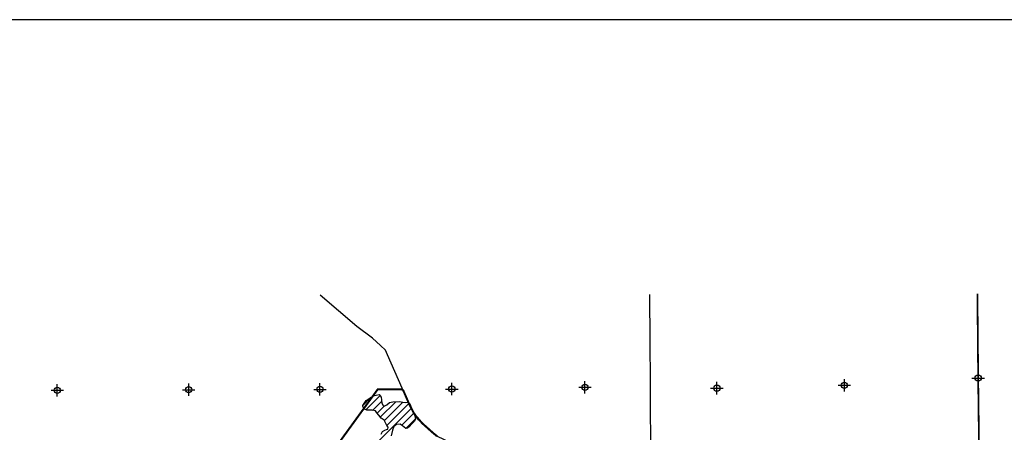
# Model space of a CAD drawing. Extents: x 192051 to 352051, y 710978 to 817615.
# Tile 84 of 85: x 276798 to 316332, y 801075 to 817615. Entities that reach past the tile are written whole.
import ezdxf

# ---------------------------------------------------------------- set-up
doc = ezdxf.new("R2010")
doc.units = 0
doc.header["$LTSCALE"] = 800
doc.header["$PDMODE"] = 34
doc.header["$PDSIZE"] = 250
doc.linetypes.add('PHANTOM', pattern=[0])
doc.layers.get('0').update_dxf_attribs({"linetype": 'CONTINUOUS'})
for name, color, linetype in [('BORDER', 1, 'CONTINUOUS'), ('COUNTY', 15, 'PHANTOM'), ('MAJROADS', 9, 'CONTINUOUS'), ('SEC', 2, 'CONTINUOUS'), ('WETDBA', 11, 'CONTINUOUS'), ('WETFILL', 12, 'CONTINUOUS'), ('WSHEDS', 3, 'CONTINUOUS')]:
    doc.layers.add(name, color=color, linetype=linetype)

# ---------------------------------------------------------------- blocks, each defined once
blk = doc.blocks.new('*X')
at = {"color": 0}
for p, q in [((290574, 802150), (290889, 802466)), ((290696, 801977), (291260, 802541)), ((290967, 801954), (291332, 802319)), ((291278, 801675), (291903, 802300)), ((291436, 801538), (292178, 802281)), ((291536, 801345), (292438, 802246)), ((291146, 801838), (291446, 802138)), ((291168, 800681), (292533, 802046)), ((292138, 801356), (292618, 801837)), ((292301, 801225), (292691, 801615))]:
    blk.add_line(p, q, dxfattribs=at)

msp = doc.modelspace()

# ---------------------------------------------------------------- linework, layer by layer
at = {"layer": 'BORDER', "color": 0}
msp.add_lwpolyline([(192051, 712615), (352051, 712615), (352051, 817615), (192051, 817615)], close=True, dxfattribs=at)
at = {"layer": 'COUNTY', "color": 0, "const_width": 70}
msp.add_lwpolyline([(315253, 806629), (315283, 803247), (315347, 797993), (315435, 792714), (315683, 785859), (315722, 780672), (315802, 775318), (315832, 770014), (315904, 764685), (315890, 759510), (310647, 759410), (305368, 759313), (300081, 759250), (294643, 759187), (289406, 759115), (287697, 759094), (286891, 759084), (285810, 759071), (285252, 759064), (284042, 759050)], dxfattribs=at)
at = {"layer": 'MAJROADS', "color": 0}
for points in [[(315288, 794609), (312463, 795443), (309987, 796098), (307404, 796838), (304904, 797602), (301869, 798446), (299469, 799092), (294109, 800648), (293567, 800904), (293275, 801149), (293042, 801352), (292817, 801580), (292602, 801875), (292453, 802169), (291572, 804186), (291489, 804363), (291281, 804549), (290965, 804853), (290340, 805318), (288868, 806572)], [(302081, 806600), (302103, 804713), (302108, 803079), (302132, 799694), (301967, 798857), (301869, 798446)]]:
    msp.add_lwpolyline(points, dxfattribs=at)
at = {"layer": 'SEC', "color": 0}
for p in [(315283, 803247), (278306, 802760), (283585, 802782), (288855, 802795), (294150, 802808), (299496, 802880), (304791, 802843), (309911, 802957)]:
    msp.add_point(p, dxfattribs=at)
at = {"layer": 'WETDBA', "color": 0}
msp.add_lwpolyline([(291312, 800993), (291372, 801100), (291454, 801154), (291528, 801182), (291579, 801199), (291591, 801286), (291533, 801348), (291499, 801431), (291426, 801554), (291306, 801636), (291216, 801762), (291133, 801853), (291078, 801930), (290951, 801957), (290738, 801956), (290675, 801988), (290604, 802059), (290582, 802104), (290574, 802154), (290707, 802345), (290997, 802537), (291225, 802583), (291309, 802481), (291328, 802378), (291338, 802237), (291388, 802153), (291459, 802135), (291538, 802175), (291641, 802263), (291774, 802297), (292043, 802303), (292178, 802281), (292297, 802272), (292399, 802283), (292468, 802217), (292576, 801932), (292667, 801728), (292694, 801599), (292632, 801506), (292546, 801408), (292436, 801295), (292374, 801234), (292300, 801224), (292175, 801332), (292075, 801397), (291925, 801386), (291814, 801312), (291768, 801161), (291707, 800931)], dxfattribs=at)
at = {"layer": 'WSHEDS', "color": 0, "const_width": 80}
msp.add_lwpolyline([(288007, 798436), (291171, 802793), (292115, 802793, -0.297906), (292207, 802733), (292452, 802172, 0.017862), (292455, 802166), (292612, 801866, 0.031453), (292618, 801856), (292707, 801729, 0.026238), (292713, 801721), (292953, 801444, 0.031868), (292962, 801435), (293402, 801042, 0.011918), (293405, 801039), (293562, 800912, 0.059366)], format="xyb", dxfattribs=at)

# ---------------------------------------------------------------- block references
at = {"layer": 'WETFILL', "color": 0}
msp.add_blockref('*X', (0, 0), dxfattribs=at)
msp.add_blockref('*X', (0, 0), dxfattribs=at)
msp.add_blockref('*X', (0, 0), dxfattribs=at)
msp.add_blockref('*X', (0, 0), dxfattribs=at)
msp.add_blockref('*X', (0, 0), dxfattribs=at)
msp.add_blockref('*X', (0, 0), dxfattribs=at)
msp.add_blockref('*X', (0, 0), dxfattribs=at)
msp.add_blockref('*X', (0, 0), dxfattribs=at)
msp.add_blockref('*X', (0, 0), dxfattribs=at)
msp.add_blockref('*X', (0, 0), dxfattribs=at)
msp.add_blockref('*X', (0, 0), dxfattribs=at)
msp.add_blockref('*X', (0, 0), dxfattribs=at)
msp.add_blockref('*X', (0, 0), dxfattribs=at)
msp.add_blockref('*X', (0, 0), dxfattribs=at)
msp.add_blockref('*X', (0, 0), dxfattribs=at)
msp.add_blockref('*X', (0, 0), dxfattribs=at)
msp.add_blockref('*X', (0, 0), dxfattribs=at)
msp.add_blockref('*X', (0, 0), dxfattribs=at)
msp.add_blockref('*X', (0, 0), dxfattribs=at)
msp.add_blockref('*X', (0, 0), dxfattribs=at)
msp.add_blockref('*X', (0, 0), dxfattribs=at)
msp.add_blockref('*X', (0, 0), dxfattribs=at)
msp.add_blockref('*X', (0, 0), dxfattribs=at)
msp.add_blockref('*X', (0, 0), dxfattribs=at)
msp.add_blockref('*X', (0, 0), dxfattribs=at)
msp.add_blockref('*X', (0, 0), dxfattribs=at)
msp.add_blockref('*X', (0, 0), dxfattribs=at)
msp.add_blockref('*X', (0, 0), dxfattribs=at)
msp.add_blockref('*X', (0, 0), dxfattribs=at)
msp.add_blockref('*X', (0, 0), dxfattribs=at)
msp.add_blockref('*X', (0, 0), dxfattribs=at)
msp.add_blockref('*X', (0, 0), dxfattribs=at)
msp.add_blockref('*X', (0, 0), dxfattribs=at)
msp.add_blockref('*X', (0, 0), dxfattribs=at)
msp.add_blockref('*X', (0, 0), dxfattribs=at)
msp.add_blockref('*X', (0, 0), dxfattribs=at)
msp.add_blockref('*X', (0, 0), dxfattribs=at)
msp.add_blockref('*X', (0, 0), dxfattribs=at)
msp.add_blockref('*X', (0, 0), dxfattribs=at)
msp.add_blockref('*X', (0, 0), dxfattribs=at)
msp.add_blockref('*X', (0, 0), dxfattribs=at)
msp.add_blockref('*X', (0, 0), dxfattribs=at)
msp.add_blockref('*X', (0, 0), dxfattribs=at)
msp.add_blockref('*X', (0, 0), dxfattribs=at)
msp.add_blockref('*X', (0, 0), dxfattribs=at)
msp.add_blockref('*X', (0, 0), dxfattribs=at)
msp.add_blockref('*X', (0, 0), dxfattribs=at)
msp.add_blockref('*X', (0, 0), dxfattribs=at)
msp.add_blockref('*X', (0, 0), dxfattribs=at)
msp.add_blockref('*X', (0, 0), dxfattribs=at)
msp.add_blockref('*X', (0, 0), dxfattribs=at)
msp.add_blockref('*X', (0, 0), dxfattribs=at)
msp.add_blockref('*X', (0, 0), dxfattribs=at)
msp.add_blockref('*X', (0, 0), dxfattribs=at)
msp.add_blockref('*X', (0, 0), dxfattribs=at)
msp.add_blockref('*X', (0, 0), dxfattribs=at)
msp.add_blockref('*X', (0, 0), dxfattribs=at)
msp.add_blockref('*X', (0, 0), dxfattribs=at)
msp.add_blockref('*X', (0, 0), dxfattribs=at)
msp.add_blockref('*X', (0, 0), dxfattribs=at)
msp.add_blockref('*X', (0, 0), dxfattribs=at)
msp.add_blockref('*X', (0, 0), dxfattribs=at)
msp.add_blockref('*X', (0, 0), dxfattribs=at)
msp.add_blockref('*X', (0, 0), dxfattribs=at)
msp.add_blockref('*X', (0, 0), dxfattribs=at)
msp.add_blockref('*X', (0, 0), dxfattribs=at)
msp.add_blockref('*X', (0, 0), dxfattribs=at)
msp.add_blockref('*X', (0, 0), dxfattribs=at)
msp.add_blockref('*X', (0, 0), dxfattribs=at)
msp.add_blockref('*X', (0, 0), dxfattribs=at)
msp.add_blockref('*X', (0, 0), dxfattribs=at)
msp.add_blockref('*X', (0, 0), dxfattribs=at)
msp.add_blockref('*X', (0, 0), dxfattribs=at)
msp.add_blockref('*X', (0, 0), dxfattribs=at)
msp.add_blockref('*X', (0, 0), dxfattribs=at)
msp.add_blockref('*X', (0, 0), dxfattribs=at)
msp.add_blockref('*X', (0, 0), dxfattribs=at)
msp.add_blockref('*X', (0, 0), dxfattribs=at)
msp.add_blockref('*X', (0, 0), dxfattribs=at)
msp.add_blockref('*X', (0, 0), dxfattribs=at)
msp.add_blockref('*X', (0, 0), dxfattribs=at)
msp.add_blockref('*X', (0, 0), dxfattribs=at)
msp.add_blockref('*X', (0, 0), dxfattribs=at)
msp.add_blockref('*X', (0, 0), dxfattribs=at)
msp.add_blockref('*X', (0, 0), dxfattribs=at)
msp.add_blockref('*X', (0, 0), dxfattribs=at)
msp.add_blockref('*X', (0, 0), dxfattribs=at)
msp.add_blockref('*X', (0, 0), dxfattribs=at)
msp.add_blockref('*X', (0, 0), dxfattribs=at)
msp.add_blockref('*X', (0, 0), dxfattribs=at)
msp.add_blockref('*X', (0, 0), dxfattribs=at)
msp.add_blockref('*X', (0, 0), dxfattribs=at)
msp.add_blockref('*X', (0, 0), dxfattribs=at)
msp.add_blockref('*X', (0, 0), dxfattribs=at)
msp.add_blockref('*X', (0, 0), dxfattribs=at)
msp.add_blockref('*X', (0, 0), dxfattribs=at)
msp.add_blockref('*X', (0, 0), dxfattribs=at)
msp.add_blockref('*X', (0, 0), dxfattribs=at)
msp.add_blockref('*X', (0, 0), dxfattribs=at)
msp.add_blockref('*X', (0, 0), dxfattribs=at)

doc.saveas('drawing.dxf')
